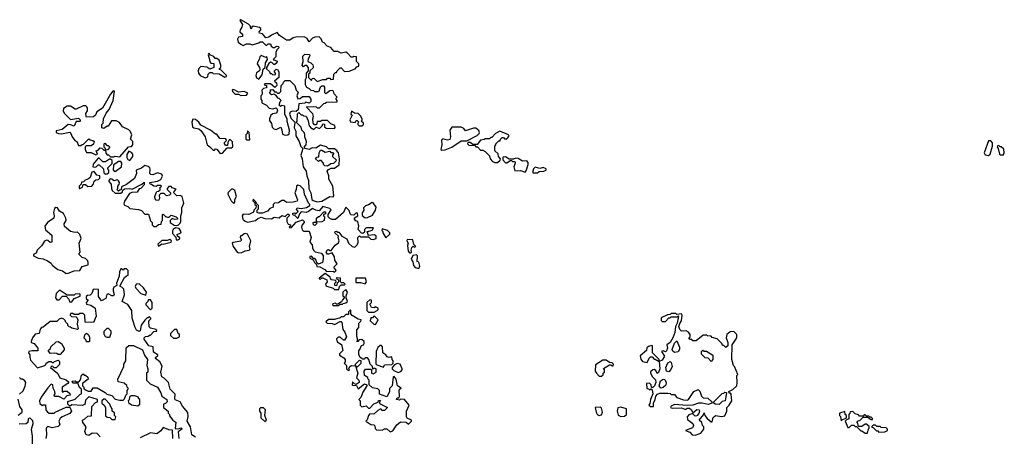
# Model space of a CAD drawing. Extents: x 2601477 to 2753313, y 449408 to 581029.
# Tile 146 of 203: x 2701409 to 2710032, y 490613 to 494262. Entities that reach past the tile are written whole.
import ezdxf

# ---------------------------------------------------------------- set-up
doc = ezdxf.new("R2010")
doc.units = 0

msp = doc.modelspace()

# ---------------------------------------------------------------- linework, layer by layer
at = {"layer": '0CON05XD'}
for points in [[(2704015, 492667.5), (2704055, 492672.5), (2704125, 492712.5), (2704155, 492710), (2704161.7, 492718.3), (2704152.5, 492805), (2704117.5, 492865), (2704117.5, 492895), (2704102.5, 492935), (2704115, 492950), (2704138.3, 492961.7), (2704167, 492963), (2704208.3, 492991.7), (2704210, 493045), (2704200, 493095), (2704190, 493105), (2704190, 493115), (2704165, 493130), (2704115, 493130), (2704095, 493150), (2704045, 493162.5), (2704003, 493137), (2703970.7, 493139.3), (2703945, 493126.7), (2703910, 493135), (2703900, 493145), (2703916.7, 493165), (2703922.5, 493195), (2703907.5, 493235), (2703907, 493257), (2703900, 493275), (2703880, 493295), (2703875, 493320), (2703830, 493365), (2703840, 493375), (2703842.5, 493437.5), (2703855, 493450), (2703875, 493430), (2703885, 493430), (2703895, 493420), (2703918.3, 493418.3), (2703937, 493377), (2703943, 493333), (2703965, 493310), (2703975, 493310), (2703985, 493300), (2704005, 493320), (2704035, 493310), (2704058.3, 493331.7), (2704065, 493350), (2704078.3, 493348.3), (2704080, 493325), (2704093, 493313), (2704165, 493310), (2704171.7, 493318.3), (2704170, 493335), (2704135, 493350), (2704105, 493380), (2704055, 493380), (2704045, 493370), (2704015, 493370), (2704008.3, 493341.7), (2703991.7, 493341.7), (2703980, 493355), (2703977.5, 493395), (2703982.5, 493415), (2703977, 493437), (2703920, 493495), (2703925, 493500), (2703985, 493502.5), (2704005, 493500), (2704015, 493490), (2704035, 493490), (2704071.7, 493528.3), (2704085, 493530), (2704095, 493540), (2704188.3, 493541.7), (2704190, 493555), (2704180, 493565), (2704180, 493575), (2704190, 493585), (2704163, 493613), (2704156.4, 493636.4), (2704145, 493642.5), (2704125, 493640), (2704091.7, 493611.7), (2704082.5, 493622.5), (2704081.7, 493671.7), (2704075, 493680), (2704055, 493680), (2704041.7, 493668.3), (2704025, 493630), (2703995, 493630), (2703985, 493640), (2703961.7, 493641.7), (2703948.3, 493658.3), (2703925, 493670), (2703913, 493693), (2703911.7, 493738.3), (2703920, 493755), (2703920, 493795), (2703940, 493815), (2703940, 493845), (2703925, 493860), (2703905, 493860), (2703895, 493850), (2703883, 493863), (2703892.5, 493895), (2703888.3, 493941.7), (2703905, 493960), (2703948.3, 493958.3), (2703950, 493945), (2703935, 493920), (2703932.5, 493895), (2703960, 493885), (2703977, 493867), (2703980, 493855), (2703978.3, 493841.7), (2703950, 493815), (2703950, 493795), (2703940, 493785), (2703940, 493755), (2703965, 493730), (2703971.7, 493748.3), (2703985, 493750), (2704015, 493720), (2704065, 493740), (2704095, 493740), (2704105, 493750), (2704125, 493750), (2704135, 493740), (2704158.3, 493741.7), (2704160, 493785), (2704175, 493800), (2704185, 493800), (2704190, 493815), (2704215, 493840), (2704225, 493840), (2704255, 493810), (2704295, 493812.5), (2704348.3, 493831.7), (2704361.7, 493848.3), (2704380, 493855), (2704380, 493875), (2704360, 493895), (2704358.3, 493938.3), (2704335, 493940), (2704327, 493933), (2704313, 493933), (2704279.3, 493969.3), (2704265, 493976.7), (2704225, 493970), (2704195, 493982.5), (2704163, 493983), (2704135, 494020), (2704101.7, 494031.7), (2704075, 494060), (2704060, 494065), (2704050, 494095), (2704031.7, 494111.7), (2703995, 494108.8), (2703975, 494100), (2703945, 494070), (2703926.4, 494096.4), (2703905, 494110), (2703838.3, 494111.7), (2703805, 494102.5), (2703775, 494083.3), (2703747, 494083), (2703683.6, 494123.6), (2703665, 494150), (2703615, 494127.5), (2703590.7, 494109.3), (2703565, 494102.5), (2703535, 494140), (2703510, 494145), (2703507.5, 494155), (2703520, 494175), (2703520, 494185), (2703510, 494195), (2703453.3, 494206.7), (2703441.7, 494198.3), (2703435, 494180), (2703428.3, 494208.3), (2703413, 494223), (2703345, 494262.5), (2703337.5, 494255), (2703359.2, 494219.2), (2703355, 494197.5), (2703340, 494175), (2703337, 494157), (2703360, 494135), (2703360, 494115), (2703325, 494110), (2703317, 494093), (2703322.5, 494065), (2703345, 494047.5), (2703365, 494037.5), (2703395, 494050), (2703425, 494050), (2703445, 494042.5), (2703505, 494060), (2703515, 494070), (2703535, 494070), (2703565, 494040), (2703575, 494040), (2703585, 494050), (2703605, 494050), (2703611.7, 494031.7), (2703628.3, 494018.3), (2703641.7, 494018.3), (2703658.3, 494031.7), (2703677, 494027), (2703680, 494015), (2703661.7, 493998.3), (2703653.6, 493976.4), (2703651.7, 493938.3), (2703630, 493915), (2703665, 493900), (2703662.5, 493885), (2703645, 493870), (2703635, 493870), (2703618.3, 493888.3), (2703605, 493890), (2703590.7, 493879.3), (2703570, 493845), (2703571.7, 493831.7), (2703598.3, 493808.3), (2703601.7, 493791.7), (2703615, 493790), (2703625, 493780), (2703648.3, 493781.7), (2703650, 493795), (2703640, 493805), (2703640, 493815), (2703655, 493830), (2703666.4, 493826.4), (2703680, 493805), (2703680, 493755), (2703640, 493725), (2703658.3, 493708.3), (2703662.5, 493685), (2703645, 493670), (2703605, 493700), (2703555, 493700), (2703551.7, 493691.7), (2703570, 493685), (2703570, 493665), (2703545, 493660), (2703530, 493645), (2703531.7, 493618.3), (2703530, 493605), (2703520, 493595), (2703520, 493565), (2703530, 493555), (2703530, 493535), (2703570, 493515), (2703595, 493487.5), (2703625, 493482.5), (2703655, 493490), (2703660, 493485), (2703666.7, 493465), (2703663.3, 493455), (2703655.8, 493444.2), (2703625, 493437.5), (2703610, 493425), (2703597.5, 493395), (2703598.3, 493378.3), (2703613.6, 493353.6), (2703621.7, 493321.7), (2703635, 493307.5), (2703655, 493300), (2703695, 493320), (2703706.4, 493296.4), (2703711.2, 493261.2), (2703735, 493250), (2703757, 493253), (2703768.3, 493261.7), (2703772.5, 493295), (2703750.7, 493370.7), (2703751.7, 493391.7), (2703732.5, 493435), (2703730, 493505), (2703705, 493510), (2703692.5, 493502.5), (2703682.5, 493512.5), (2703690, 493545), (2703700, 493555), (2703681.7, 493571.7), (2703672.5, 493575), (2703652.5, 493602.5), (2703635, 493610), (2703613.6, 493603.6), (2703601.7, 493611.7), (2703600, 493625), (2703610, 493635), (2703601.7, 493648.3), (2703625, 493650), (2703641.7, 493631.7), (2703655, 493630), (2703668.3, 493618.3), (2703681.7, 493618.3), (2703697, 493633), (2703700, 493685), (2703717, 493703), (2703720, 493715), (2703735, 493730), (2703775, 493730), (2703817.5, 493685), (2703830, 493645), (2703847, 493627), (2703837.5, 493595), (2703845, 493570), (2703867, 493573), (2703885, 493590), (2703945, 493590), (2703960, 493565), (2703960, 493545), (2703945, 493530), (2703915, 493540), (2703905, 493530), (2703853.3, 493526.7), (2703848.3, 493471.7), (2703831.7, 493458.3), (2703795, 493462.5), (2703777, 493453), (2703772.5, 493435), (2703786.4, 493396.4), (2703820, 493365), (2703813.3, 493315), (2703827.5, 493285), (2703827.5, 493245), (2703856.7, 493195), (2703871.7, 493151.7), (2703890, 493135), (2703870, 493075), (2703882.5, 493045), (2703892.5, 492975), (2703917.5, 492935), (2703923.3, 492895), (2703940, 492855), (2703940.7, 492780.7), (2703958.8, 492745), (2703968.3, 492688.3), (2703978.3, 492678.3), (2704015, 492667.5)], [(2703035, 493753.8), (2703058.3, 493761.7), (2703060, 493785), (2703075, 493800), (2703095, 493800), (2703105, 493790), (2703157, 493787), (2703205, 493760), (2703220, 493765), (2703220, 493775), (2703175, 493820), (2703160, 493825), (2703160, 493835), (2703170, 493845), (2703170, 493865), (2703155, 493907.5), (2703135, 493922.5), (2703121.7, 493921.7), (2703109.3, 493939.3), (2703081.7, 493951.7), (2703065, 493970), (2703060, 493955), (2703072.5, 493915), (2703073, 493893), (2703083, 493883), (2703108.3, 493878.3), (2703110, 493845), (2703075, 493830), (2703047, 493847), (2702995, 493852.5), (2702976.7, 493835), (2702972, 493815), (2702973.8, 493795), (2702990, 493775), (2703035, 493753.8)], [(2703505, 493742.5), (2703531.7, 493778.3), (2703541.7, 493828.3), (2703560, 493845), (2703562.5, 493885), (2703580, 493915), (2703575, 493940), (2703565, 493932.5), (2703525, 493950), (2703513, 493937), (2703507, 493913), (2703491.2, 493888.8), (2703490, 493875), (2703510, 493845), (2703512.5, 493825), (2703510, 493815), (2703481.7, 493798.3), (2703477.5, 493775), (2703483.6, 493753.6), (2703505, 493742.5)], [(2702285, 493060), (2702361.7, 493148.3), (2702387.5, 493152.5), (2702400, 493165), (2702400, 493195), (2702380, 493215), (2702390, 493255), (2702377.5, 493285), (2702365, 493297.5), (2702310, 493325), (2702283, 493363), (2702255, 493377.5), (2702213.3, 493376.7), (2702185, 493330), (2702175, 493330), (2702145, 493310), (2702130, 493315), (2702130, 493345), (2702140, 493355), (2702142.5, 493395), (2702167.5, 493445), (2702192.5, 493475), (2702226.7, 493555), (2702240, 493635), (2702235, 493640), (2702225, 493637.5), (2702205, 493610), (2702133, 493487), (2702085, 493456.7), (2702072.5, 493425), (2702055, 493412.5), (2701995, 493410), (2701990, 493415), (2701988.3, 493441.7), (2702002.5, 493465), (2702002.5, 493485), (2701998.3, 493498.3), (2701987, 493507), (2701965, 493507.5), (2701905, 493480), (2701895, 493480), (2701855, 493506), (2701825, 493503.8), (2701793.3, 493485), (2701791.2, 493465), (2701800, 493445), (2701855, 493387.5), (2701925, 493400), (2701940, 493385), (2701940, 493375), (2701935, 493370), (2701905, 493370), (2701885, 493330), (2701855, 493342.5), (2701835, 493343.3), (2701780.7, 493299.3), (2701730, 493290), (2701730, 493275), (2701750, 493265), (2701773.9, 493263.9), (2701847, 493277), (2701857, 493267), (2701867.5, 493235), (2701892.5, 493205), (2701910, 493195), (2701925, 493160), (2701945, 493160), (2701955, 493170), (2701968.3, 493171.7), (2702015, 493220), (2702025, 493210), (2702050, 493205), (2702060, 493195), (2702056.4, 493173.6), (2702035, 493157.5), (2701991.7, 493158.3), (2701982.5, 493147.5), (2701982.5, 493125), (2701995, 493100), (2702035, 493100), (2702075, 493080), (2702090, 493085), (2702080, 493115), (2702095, 493120), (2702115, 493140), (2702128.3, 493138.3), (2702145, 493120), (2702160, 493120), (2702160, 493135), (2702150, 493145), (2702150, 493175), (2702155, 493180), (2702171.7, 493161.7), (2702185, 493160), (2702200, 493145), (2702178.3, 493121.7), (2702160, 493120), (2702163, 493093), (2702175, 493080), (2702188.3, 493078.3), (2702205, 493060), (2702235, 493060), (2702245, 493067.5), (2702285, 493060)], [(2703345, 493597.5), (2703395, 493600), (2703408.3, 493618.3), (2703375, 493632.5), (2703325, 493627.5), (2703287, 493647), (2703275, 493650), (2703270, 493645), (2703275, 493630), (2703295, 493610), (2703325, 493610), (2703345, 493597.5)], [(2704405, 493332.5), (2704420, 493345), (2704420, 493355), (2704400, 493375), (2704407.5, 493382.5), (2704407.5, 493395), (2704395, 493420), (2704375, 493440), (2704342.5, 493442.5), (2704315, 493460), (2704310, 493435), (2704320, 493425), (2704300, 493385), (2704307, 493367), (2704347.5, 493362.5), (2704355, 493380), (2704365, 493380), (2704380, 493365), (2704370, 493355), (2704370, 493345), (2704383, 493333), (2704405, 493332.5)], [(2703165, 493090), (2703185, 493092.5), (2703225, 493140), (2703265, 493140), (2703275, 493150), (2703273, 493193), (2703255, 493210), (2703245, 493210), (2703232.5, 493187.5), (2703228.3, 493161.7), (2703215, 493160), (2703202.5, 493175), (2703203, 493187), (2703220, 493205), (2703215, 493220), (2703161.7, 493221.7), (2703135, 493260), (2703125, 493260), (2703080, 493295), (2702995, 493340), (2702977.5, 493365), (2702948.3, 493388.3), (2702925, 493390), (2702916.4, 493363.6), (2702923.3, 493325), (2702935, 493316.7), (2702977, 493307), (2702999.3, 493289.3), (2703032.5, 493235), (2703050, 493165), (2703075, 493150), (2703105, 493120), (2703115, 493120), (2703125, 493130), (2703137, 493127), (2703165, 493090)], [(2703425, 493210), (2703420, 493275), (2703405, 493290), (2703400, 493265), (2703390, 493255), (2703390, 493215), (2703395, 493210), (2703425, 493210)], [(2705105, 493120), (2705135, 493124), (2705193.3, 493145), (2705275, 493201.2), (2705325, 493202.5), (2705415, 493246.7), (2705433.3, 493265), (2705436.7, 493275), (2705430.7, 493290.7), (2705403, 493313), (2705385, 493313.3), (2705315, 493290), (2705299.3, 493309.3), (2705275, 493320), (2705195, 493322.5), (2705177.5, 493295), (2705182.5, 493235), (2705176, 493214), (2705155, 493207.5), (2705115, 493220), (2705103.6, 493206.4), (2705106.2, 493165), (2705097.5, 493125), (2705105, 493120)], [(2705571.7, 493011.7), (2705595, 493012.5), (2705618.3, 493031.7), (2705620, 493045), (2705603, 493063), (2705598.3, 493088.3), (2705570, 493115), (2705570, 493155), (2705580, 493165), (2705580, 493175), (2705605, 493200), (2705618.3, 493201.7), (2705620, 493215), (2705635, 493230), (2705645, 493230), (2705655, 493220), (2705675, 493220), (2705697, 493243), (2705690, 493255), (2705614.1, 493285.9), (2705577.5, 493265), (2705545, 493230), (2705535, 493230), (2705525, 493220), (2705485, 493220), (2705477, 493213), (2705443.8, 493206.2), (2705415, 493170), (2705378.3, 493168.3), (2705355, 493186.7), (2705333.3, 493186.7), (2705332.5, 493175), (2705342, 493162), (2705395, 493160), (2705405, 493150), (2705418.3, 493148.3), (2705445, 493120), (2705465, 493120), (2705487, 493107), (2705525, 493070), (2705530, 493045), (2705550.7, 493020.7), (2705571.7, 493011.7)], [(2709895, 493072.5), (2709910, 493085), (2709930, 493155), (2709930, 493185), (2709915, 493200), (2709895, 493200), (2709857.5, 493095), (2709865, 493077.5), (2709895, 493072.5)], [(2702375, 493030), (2702400, 493065), (2702400, 493085), (2702388.3, 493098.3), (2702365, 493110), (2702348.3, 493081.7), (2702347.5, 493055), (2702357, 493037), (2702375, 493030)], [(2704105, 492980), (2704081.7, 492981.7), (2704070, 492995), (2704070, 493005), (2704048.3, 493028.3), (2704035, 493030), (2704025, 493020), (2704000, 493045), (2704011.7, 493058.3), (2704028.3, 493061.7), (2704033, 493097), (2704045, 493120), (2704055, 493120), (2704085, 493102.5), (2704125, 493110), (2704135, 493100), (2704148.3, 493098.3), (2704160, 493085), (2704150, 493075), (2704150, 493065), (2704180, 493035), (2704177, 493023), (2704157, 493003), (2704135, 493000), (2704105, 492980)], [(2710025, 493080), (2710032.5, 493095), (2710028.3, 493128.3), (2710005, 493150), (2709995, 493150), (2709985, 493160), (2709971.7, 493158.3), (2709970, 493145), (2709980, 493135), (2709990, 493085), (2709995, 493080), (2710025, 493080)], [(2702175, 492912.5), (2702190, 492925), (2702190, 492945), (2702180, 492955), (2702180, 492965), (2702218.3, 493001.7), (2702218.3, 493028.3), (2702205, 493040), (2702195, 493040), (2702161.7, 493018.3), (2702138.3, 493018.3), (2702105, 493050), (2702095, 493050), (2702051.7, 492998.3), (2702050, 492975), (2702075, 492970), (2702095, 492990), (2702105, 492990), (2702142.5, 492955), (2702145, 492920), (2702155, 492912.5), (2702175, 492912.5)], [(2702245, 492932.5), (2702300, 492975), (2702302.5, 493005), (2702295, 493020), (2702275, 493020), (2702231.7, 492988.3), (2702228.3, 492948.3), (2702245, 492932.5)], [(2705835, 492927.5), (2705845, 492940), (2705862.5, 492995), (2705861.7, 493011.7), (2705850, 493025), (2705813, 493023), (2705775, 493047.5), (2705755, 493050), (2705735, 493040), (2705695, 493040), (2705665, 493060), (2705641.7, 493058.3), (2705640, 493035), (2705665, 493010), (2705675, 493010), (2705705, 493030), (2705715, 493030), (2705725, 493020), (2705745, 493020), (2705750, 493005), (2705737.5, 492975), (2705745, 492940), (2705795, 492942.5), (2705835, 492927.5)], [(2701935, 492782.5), (2701960, 492795), (2701965, 492820), (2701985, 492820), (2702005, 492802.5), (2702040, 492805), (2702051.7, 492818.3), (2702061.7, 492848.3), (2702075, 492860), (2702098.3, 492861.7), (2702110, 492875), (2702110, 492895), (2702085, 492900), (2702061.7, 492931.7), (2702041.7, 492928.3), (2702025, 492880), (2702011.7, 492868.3), (2701981.7, 492858.3), (2701968.3, 492841.7), (2701951.7, 492838.3), (2701948.3, 492821.7), (2701930, 492805), (2701930, 492785), (2701935, 492782.5)], [(2702605, 492450), (2702625, 492470), (2702648.3, 492471.7), (2702650, 492495), (2702660, 492505), (2702660, 492555), (2702665, 492560), (2702687.5, 492537.5), (2702705, 492532.5), (2702717, 492533), (2702735, 492550), (2702780, 492535), (2702790, 492525), (2702790, 492515), (2702765, 492512.5), (2702745, 492520), (2702727.5, 492505), (2702727.5, 492485), (2702763, 492463), (2702785, 492460), (2702800, 492465), (2702815, 492480), (2702820, 492495), (2702820, 492545), (2702830, 492575), (2702830, 492615), (2702846.4, 492656.4), (2702833, 492713), (2702815, 492722.5), (2702785, 492720), (2702760, 492745), (2702761.7, 492758.3), (2702778.3, 492778.3), (2702745, 492790), (2702735, 492800), (2702715, 492800), (2702700, 492785), (2702700, 492775), (2702730, 492745), (2702730, 492735), (2702720, 492725), (2702695, 492720), (2702675, 492740), (2702645, 492740), (2702630, 492725), (2702632.5, 492695), (2702625, 492680), (2702605, 492682.5), (2702595, 492692.5), (2702593.3, 492715), (2702603, 492747), (2702611.7, 492758.3), (2702625, 492760), (2702638.3, 492771.7), (2702640, 492795), (2702650, 492805), (2702645, 492810), (2702615, 492810), (2702605, 492800), (2702583, 492803), (2702565, 492820), (2702551.7, 492821.7), (2702550, 492835), (2702615, 492847.5), (2702645, 492862.5), (2702659.3, 492890.7), (2702655, 492910), (2702615, 492920), (2702575, 492903.8), (2702556.4, 492906.4), (2702550, 492915), (2702553, 492953), (2702547.5, 492965), (2702535, 492977.5), (2702505, 492986.7), (2702475, 492962.5), (2702430, 492945), (2702432.5, 492915), (2702415, 492872.5), (2702345, 492817.5), (2702301.7, 492798.3), (2702298.3, 492771.7), (2702285, 492770), (2702275, 492760), (2702260, 492775), (2702270, 492785), (2702270, 492805), (2702281.7, 492818.3), (2702282.5, 492835), (2702275, 492850), (2702265, 492860), (2702235, 492850), (2702217, 492867), (2702201.7, 492868.3), (2702190, 492855), (2702190, 492845), (2702211.7, 492821.7), (2702212.5, 492785), (2702220, 492765), (2702245, 492742.5), (2702295, 492742.5), (2702310, 492755), (2702311.7, 492768.3), (2702328.3, 492781.7), (2702373, 492783), (2702395, 492777.5), (2702478.3, 492821.7), (2702498.3, 492838.3), (2702500, 492815), (2702470, 492785), (2702455, 492780), (2702438.3, 492751.7), (2702390.7, 492749.3), (2702370.5, 492739.5), (2702326.4, 492673.6), (2702320.7, 492650.7), (2702327, 492637), (2702356.7, 492626.7), (2702375, 492607.5), (2702449.3, 492599.3), (2702475, 492590), (2702505, 492560), (2702538.3, 492558.3), (2702555, 492500), (2702570, 492485), (2702570, 492465), (2702585, 492450), (2702605, 492450)], [(2705945, 492920), (2705958.3, 492931.7), (2706000, 492935), (2706020, 492945), (2706020, 492955), (2705995, 492967.5), (2705965, 492960), (2705925, 492970), (2705910, 492955), (2705900, 492925), (2705905, 492920), (2705945, 492920)], [(2703285, 492652.5), (2703293.3, 492665), (2703293, 492687), (2703307.5, 492715), (2703292.5, 492765), (2703277, 492777), (2703265, 492777.5), (2703235, 492750), (2703232.5, 492735), (2703260, 492675), (2703285, 492652.5)], [(2704165, 492050), (2704180, 492065), (2704160, 492095), (2704190, 492125), (2704170, 492155), (2704167.5, 492185), (2704145, 492220), (2704115, 492207.5), (2704105, 492210), (2704092.5, 492225), (2704105, 492247.5), (2704115, 492250), (2704125, 492240), (2704138.3, 492241.7), (2704171.7, 492288.3), (2704201.7, 492308.3), (2704207.5, 492325), (2704197.5, 492355), (2704200, 492365), (2704170, 492395), (2704171.7, 492408.3), (2704185, 492410), (2704195, 492400), (2704205, 492400), (2704230, 492365), (2704273, 492343), (2704290, 492305), (2704320, 492275), (2704345, 492270), (2704365, 492290), (2704375, 492310), (2704370, 492355), (2704385, 492370), (2704395, 492360), (2704465, 492360), (2704485, 492340), (2704505, 492337.5), (2704530, 492345), (2704530, 492365), (2704517, 492377), (2704461.7, 492371.7), (2704457.5, 492397.5), (2704450, 492405), (2704495, 492420), (2704508.3, 492438.3), (2704445, 492440), (2704430, 492425), (2704428.3, 492401.7), (2704415, 492390), (2704401.7, 492391.7), (2704372.5, 492425), (2704380, 492455), (2704370, 492495), (2704351.7, 492501.7), (2704340, 492515), (2704341.7, 492528.3), (2704370, 492545), (2704368.3, 492568.3), (2704355, 492570), (2704335, 492550), (2704313, 492553), (2704303, 492563), (2704295, 492590), (2704265, 492620), (2704246.4, 492573.6), (2704175, 492512.5), (2704145, 492512.5), (2704125, 492520), (2704110, 492535), (2704110, 492555), (2704138.3, 492598.3), (2704125, 492610), (2704065, 492627.5), (2704031.7, 492588.3), (2704003, 492593), (2703975, 492610), (2703938.3, 492581.7), (2703917, 492573), (2703875, 492580), (2703858.3, 492561.7), (2703845, 492520), (2703818.3, 492548.3), (2703805, 492550), (2703800, 492555), (2703801.7, 492568.3), (2703815, 492570), (2703825, 492560), (2703848.3, 492581.7), (2703833, 492603), (2703840, 492615), (2703875, 492610), (2703921.7, 492618.3), (2703950, 492635), (2703950, 492645), (2703940, 492655), (2703902.5, 492735), (2703897.5, 492775), (2703865, 492807.5), (2703845, 492812.5), (2703832.5, 492805), (2703830, 492775), (2703817.5, 492745), (2703842.5, 492685), (2703838.3, 492671.7), (2703805, 492663.3), (2703745, 492662.5), (2703725, 492680), (2703705, 492680), (2703675, 492657.5), (2703640, 492655), (2703630, 492645), (2703628.3, 492621.7), (2703600, 492610), (2703580, 492585), (2703535, 492567.5), (2703505, 492567.5), (2703490, 492575), (2703490, 492595), (2703500, 492605), (2703500, 492635), (2703481.7, 492651.7), (2703478.3, 492668.3), (2703455, 492690), (2703450, 492675), (2703468.3, 492658.3), (2703470, 492645), (2703480, 492635), (2703478.3, 492611.7), (2703460, 492595), (2703460, 492585), (2703450, 492575), (2703415, 492557.5), (2703365, 492560), (2703357.5, 492545), (2703362.5, 492515), (2703385, 492496.7), (2703405, 492490), (2703475, 492502.5), (2703495, 492522.5), (2703525, 492532.5), (2703555, 492522.5), (2703615, 492517.5), (2703638.3, 492531.7), (2703681.7, 492528.3), (2703705, 492547.5), (2703735, 492540), (2703755, 492560), (2703765, 492560), (2703770, 492545), (2703750, 492525), (2703747.5, 492495), (2703761.7, 492471.7), (2703780, 492465), (2703780, 492455), (2703770, 492445), (2703775, 492440), (2703788.3, 492441.7), (2703831.7, 492488.3), (2703885, 492510), (2703900, 492495), (2703900, 492485), (2703882.5, 492465), (2703877.5, 492445), (2703881.7, 492421.7), (2703895, 492410), (2703945, 492410), (2703962.5, 492355), (2703950, 492315), (2703971.7, 492291.7), (2703973.6, 492263.6), (2703983, 492243), (2703998.3, 492228.3), (2704048.3, 492218.3), (2704067, 492197), (2704068.3, 492168.3), (2704060, 492135), (2704025, 492120), (2704011.7, 492131.7), (2704007, 492157), (2703995, 492170), (2703981.7, 492171.7), (2703965, 492190), (2703951.7, 492188.3), (2703950, 492175), (2703978.3, 492158.3), (2703990, 492135), (2704008.3, 492118.3), (2704011.7, 492101.7), (2704038.3, 492098.3), (2704083, 492073), (2704095, 492057.5), (2704155, 492060), (2704165, 492050)], [(2704435, 492527.5), (2704455, 492530), (2704499.3, 492550.7), (2704526.7, 492595), (2704531.7, 492621.7), (2704505, 492657.5), (2704495, 492660), (2704465, 492640), (2704438.3, 492631.7), (2704420, 492615), (2704422.5, 492595), (2704408.3, 492571.7), (2704408.3, 492548.3), (2704435, 492527.5)], [(2701815, 492040), (2701835, 492043.3), (2701887, 492063), (2701935, 492066.7), (2701955, 492100), (2702010, 492115), (2702010, 492135), (2702005, 492150), (2701985, 492170), (2701955, 492180), (2701930, 492205), (2701930, 492215), (2701940, 492225), (2701930, 492305), (2701946.7, 492345), (2701935, 492380), (2701915, 492400), (2701895, 492397.5), (2701855, 492407.5), (2701801.7, 492451.7), (2701800, 492475), (2701816.2, 492503.8), (2701813.8, 492525), (2701793.9, 492563.9), (2701757.5, 492585), (2701740, 492615), (2701725, 492616.7), (2701715, 492607.5), (2701704, 492575), (2701712.5, 492545), (2701707.5, 492525), (2701654, 492485), (2701630.8, 492455), (2701635, 492422.5), (2701690, 492375), (2701690, 492315), (2701675, 492310), (2701657, 492327), (2701645, 492330), (2701625, 492322.5), (2701598.8, 492281.2), (2701563.3, 492245), (2701552.5, 492217.5), (2701530, 492205), (2701530, 492195), (2701570, 492175), (2701615, 492167.5), (2701651.7, 492151.7), (2701685, 492130), (2701695, 492112.5), (2701742.5, 492075), (2701783.6, 492063.6), (2701815, 492040)], [(2703995, 492460), (2703982.5, 492465), (2703980, 492485), (2703985, 492490), (2704010, 492490), (2704010, 492525), (2704025, 492540), (2704035, 492540), (2704071.7, 492578.3), (2704088.3, 492578.3), (2704088.3, 492561.7), (2704070, 492555), (2704070, 492545), (2704080, 492535), (2704076.7, 492505), (2704055, 492493.3), (2704010, 492490), (2704010, 492475), (2703995, 492460)], [(2702795, 492334), (2702812.5, 492345), (2702811.7, 492351.7), (2702790, 492365), (2702788.3, 492381.7), (2702820, 492395), (2702822.5, 492405), (2702805, 492432.5), (2702775, 492440), (2702752.5, 492425), (2702747, 492413), (2702748.3, 492388.3), (2702777.5, 492357.5), (2702780, 492335), (2702795, 492334)], [(2704615, 492352.5), (2704650, 492385), (2704650, 492395), (2704630, 492415), (2704585, 492430), (2704580, 492415), (2704588.3, 492408.3), (2704590, 492395), (2704615, 492352.5)], [(2702625, 492280), (2702655, 492300), (2702665, 492297.5), (2702735, 492312.5), (2702740, 492325), (2702725, 492337.5), (2702701.7, 492328.3), (2702653, 492327), (2702620, 492295), (2702625, 492280)], [(2703325, 492220), (2703355, 492223.3), (2703385, 492237.5), (2703417.5, 492242.5), (2703427.5, 492252.5), (2703422.5, 492275), (2703432.5, 492325), (2703405, 492382.5), (2703389.3, 492389.3), (2703375, 492387.5), (2703355, 492370), (2703341.7, 492368.3), (2703340, 492355), (2703352.5, 492335), (2703345, 492322.5), (2703278.3, 492311.7), (2703270, 492305), (2703277.5, 492275), (2703312.5, 492225), (2703325, 492220)], [(2704835, 492220), (2704840, 492225), (2704837.5, 492245), (2704843.6, 492266.4), (2704855, 492280), (2704865, 492270), (2704880, 492275), (2704862.5, 492292.5), (2704853, 492333), (2704803, 492337), (2704800, 492325), (2704812.5, 492305), (2704806.7, 492285), (2704810, 492235), (2704821.7, 492221.7), (2704835, 492220)], [(2704905, 492082.5), (2704912.5, 492105), (2704905, 492140), (2704890, 492145), (2704892.5, 492195), (2704885, 492202.5), (2704853, 492197), (2704837.5, 492165), (2704851.7, 492141.7), (2704858.3, 492108.3), (2704873, 492093), (2704905, 492082.5)], [(2702947.5, 490605), (2702917.3, 490627.3), (2702906.2, 490696.2), (2702876.7, 490745), (2702883.9, 490786.1), (2702881.7, 490821.7), (2702835, 490876.7), (2702814, 490914), (2702771.7, 490931.7), (2702767.5, 490945), (2702771.7, 490981.7), (2702726.4, 491026.4), (2702712.5, 491085), (2702675, 491122.5), (2702653.3, 491135), (2702646.7, 491175), (2702656.4, 491226.4), (2702636.4, 491266.4), (2702600, 491295), (2702600, 491305), (2702618.3, 491321.7), (2702618.3, 491328.3), (2702580, 491350), (2702578.3, 491398.3), (2702540, 491405), (2702500, 491465), (2702500, 491475), (2702511.7, 491488.3), (2702535, 491490), (2702545, 491500), (2702555, 491500), (2702585, 491530), (2702610, 491535), (2702605, 491550), (2702555, 491560), (2702543, 491573), (2702540, 491625), (2702558.3, 491641.7), (2702558.3, 491648.3), (2702545, 491660), (2702535, 491650), (2702525, 491650), (2702505, 491630), (2702474.1, 491585.9), (2702463, 491537), (2702455, 491532.5), (2702433, 491543), (2702420, 491565), (2702393.3, 491646.7), (2702390, 491715), (2702357.7, 491767.7), (2702307.5, 491795), (2702326.2, 491853.8), (2702321.7, 491901.7), (2702305, 491920), (2702290, 491925), (2702290, 491935), (2702327, 492003), (2702345, 492020), (2702360, 492025), (2702360, 492065), (2702345, 492080), (2702325, 492080), (2702315, 492070), (2702305, 492080), (2702295, 492080), (2702282.5, 492055), (2702280, 492015), (2702257.5, 491955), (2702260, 491935), (2702235, 491920), (2702227.5, 491905), (2702227, 491887), (2702237.5, 491855), (2702230, 491845), (2702215, 491842.5), (2702185, 491862.5), (2702173.3, 491855), (2702165, 491820), (2702125, 491800), (2702098.3, 491838.3), (2702098.3, 491898.3), (2702065, 491902.5), (2702051.7, 491898.3), (2702040, 491865), (2702025, 491850), (2702003, 491847), (2701991.7, 491838.3), (2701991.7, 491821.7), (2702010, 491805), (2701990, 491785), (2701995, 491770), (2702031.7, 491761.7), (2702070, 491735), (2702077.5, 491665), (2702055, 491610), (2701981.7, 491611.7), (2701980, 491675), (2701965, 491690), (2701935, 491690), (2701925, 491680), (2701885, 491680), (2701875, 491690), (2701855, 491690), (2701850, 491675), (2701861.7, 491661.7), (2701905, 491660), (2701910, 491655), (2701917.5, 491635), (2701912.5, 491595), (2701920, 491555), (2701915, 491550), (2701865, 491560), (2701855, 491570), (2701841.7, 491571.7), (2701830, 491585), (2701830, 491595), (2701810, 491615), (2701810, 491625), (2701795, 491640), (2701775, 491647.5), (2701755, 491640), (2701735, 491620), (2701675, 491620), (2701615, 491570), (2701600, 491565), (2701588.3, 491551.7), (2701580, 491515), (2701545, 491507.5), (2701520, 491475), (2701510, 491445), (2701510, 491435), (2701535, 491427.5), (2701567.5, 491385), (2701568.3, 491361.7), (2701515, 491362.5), (2701490, 491355), (2701487.5, 491345), (2701497, 491327), (2701496.7, 491305), (2701505, 491280), (2701565, 491212.5), (2701630, 491235), (2701636.7, 491243.3), (2701640, 491255), (2701665, 491270), (2701685, 491270), (2701695, 491260), (2701705, 491260), (2701715, 491270), (2701745, 491280), (2701758.3, 491268.3), (2701758.3, 491241.7), (2701728.3, 491211.7), (2701711.7, 491211.7), (2701695, 491230), (2701680, 491215), (2701743, 491163), (2701760, 491125), (2701815, 491107.5), (2701838.3, 491088.3), (2701830, 491075), (2701780, 491045), (2701780, 491005), (2701785, 491000), (2701795, 491010), (2701825, 491010), (2701848.3, 490988.3), (2701850, 490975), (2701821.7, 490968.3), (2701795, 490940), (2701751.7, 490961.7), (2701713, 490963), (2701710, 490975), (2701720, 490985), (2701717.5, 491005), (2701702.5, 491035), (2701700, 491065), (2701685, 491070), (2701655, 491037.5), (2701597.5, 490955), (2701583.3, 490925), (2701585, 490900), (2701605, 490882.5), (2701615, 490890), (2701635, 490890), (2701637.5, 490845), (2701652.5, 490825), (2701667, 490817), (2701710, 490815), (2701720, 490825), (2701815, 490870), (2701848.3, 490868.3), (2701862.5, 490835), (2701847, 490813), (2701780, 490785), (2701765, 490770), (2701752.5, 490745), (2701760, 490715), (2701745, 490700), (2701695, 490687.5), (2701655, 490700), (2701640, 490685), (2701642.5, 490625), (2701637.5, 490595)], [(2704205, 491900), (2704210, 491925), (2704225, 491940), (2704255, 491940), (2704260, 491945), (2704247, 491957), (2704228.3, 491958.3), (2704220, 491965), (2704218.3, 491998.3), (2704185, 492000), (2704180, 491995), (2704200, 491985), (2704200, 491965), (2704190, 491955), (2704185, 491930), (2704170, 491935), (2704170, 491955), (2704180, 491965), (2704178.3, 491978.3), (2704140, 491985), (2704130, 491995), (2704128.3, 492008.3), (2704085, 492040), (2704031.7, 491998.3), (2704031.7, 491991.7), (2704045, 491990), (2704055, 492000), (2704065, 492000), (2704100, 491985), (2704102.5, 491965), (2704087.5, 491945), (2704090, 491935), (2704099.3, 491929.3), (2704155, 491910), (2704165, 491900), (2704205, 491900)], [(2704435, 491950), (2704447.5, 491965), (2704438.3, 491998.3), (2704351.7, 491998.3), (2704351.7, 491961.7), (2704395, 491960), (2704435, 491950)], [(2701865, 491790), (2701885, 491820), (2701938.3, 491841.7), (2701940, 491855), (2701935, 491860), (2701895, 491857.5), (2701885, 491850), (2701825, 491850), (2701765, 491890), (2701755, 491890), (2701727.5, 491865), (2701722.5, 491825), (2701735, 491810), (2701755, 491810), (2701785, 491840), (2701815, 491840), (2701840, 491815), (2701845, 491790), (2701865, 491790)], [(2702515, 491850), (2702520, 491875), (2702492.5, 491915), (2702455, 491947.5), (2702430, 491945), (2702420, 491925), (2702425, 491910), (2702470, 491865), (2702515, 491850)], [(2704205, 491760), (2704215, 491770), (2704235, 491770), (2704242.5, 491777.5), (2704265, 491782.5), (2704280, 491795), (2704267.5, 491825), (2704267.5, 491845), (2704280, 491875), (2704265, 491900), (2704240, 491875), (2704240, 491845), (2704250, 491835), (2704250, 491825), (2704235, 491810), (2704228.3, 491791.7), (2704195, 491770), (2704185, 491770), (2704175, 491780), (2704152.5, 491775), (2704150, 491765), (2704155, 491760), (2704205, 491760)], [(2702555, 491720), (2702570, 491735), (2702570, 491785), (2702555, 491810), (2702535, 491810), (2702530, 491795), (2702513, 491777), (2702512.5, 491765), (2702555, 491720)], [(2704515, 491700), (2704540, 491715), (2704550, 491725), (2704550, 491735), (2704525, 491746.7), (2704515, 491740), (2704491.7, 491741.7), (2704480, 491765), (2704480, 491775), (2704490, 491785), (2704490, 491805), (2704475, 491810), (2704450, 491785), (2704450, 491715), (2704465, 491700), (2704515, 491700)], [(2704655, 490653.3), (2704678.3, 490661.7), (2704712.5, 490715), (2704745, 490740), (2704795, 490737.5), (2704815, 490720), (2704840, 490745), (2704840, 490755), (2704803.6, 490773.6), (2704796.7, 490785), (2704796.7, 490835), (2704820, 490885), (2704780, 490935), (2704745, 490940), (2704735, 490930), (2704710, 490935), (2704715, 490950), (2704728.3, 490951.7), (2704737, 490963), (2704733.6, 491016.4), (2704740, 491030), (2704750, 491035), (2704717.5, 491055), (2704707.5, 491115), (2704688.3, 491138.3), (2704680, 491135), (2704670, 491055), (2704648.3, 491031.7), (2704647, 491003), (2704625, 490960), (2704561.7, 490981.7), (2704560, 491015), (2704545, 491030), (2704498.3, 491038.3), (2704470, 491065), (2704470, 491105), (2704460, 491115), (2704458.3, 491128.3), (2704430, 491145), (2704427.5, 491185), (2704438.3, 491201.7), (2704485, 491200), (2704490, 491195), (2704490, 491165), (2704505, 491160), (2704530, 491175), (2704530, 491205), (2704515, 491210), (2704501.7, 491201.7), (2704500, 491225), (2704480, 491245), (2704467, 491287), (2704455, 491300), (2704435, 491300), (2704425, 491290), (2704415, 491290), (2704390, 491305), (2704380.7, 491330.7), (2704378.3, 491361.7), (2704391.7, 491378.3), (2704401.7, 491408.3), (2704420, 491415), (2704427.5, 491425), (2704427.5, 491445), (2704405, 491460), (2704381.7, 491458.3), (2704375, 491440), (2704360, 491445), (2704370, 491455), (2704363, 491487), (2704362.5, 491545), (2704380, 491565), (2704380, 491605), (2704398.3, 491621.7), (2704400, 491635), (2704375, 491640), (2704321.7, 491671.7), (2704310, 491685), (2704310, 491715), (2704305, 491720), (2704290, 491705), (2704288.3, 491681.7), (2704265, 491680), (2704245, 491660), (2704225, 491660), (2704215, 491650), (2704165, 491637.5), (2704115, 491637.5), (2704090, 491615), (2704103, 491603), (2704145, 491600), (2704165, 491592.5), (2704215, 491620), (2704225, 491620), (2704231.7, 491611.7), (2704238.3, 491548.3), (2704256.7, 491526.7), (2704270, 491485), (2704255, 491456.7), (2704245, 491456.7), (2704215, 491482.5), (2704198.3, 491481.7), (2704183, 491467), (2704190.7, 491440.7), (2704228.3, 491418.3), (2704240, 491365), (2704210, 491335), (2704210, 491325), (2704249.3, 491299.3), (2704260, 491285), (2704260, 491265), (2704250, 491255), (2704270, 491235), (2704272.5, 491205), (2704285, 491190), (2704296.7, 491193.3), (2704292.5, 491205), (2704300, 491225), (2704315, 491232.5), (2704350, 491230), (2704350, 491245), (2704385, 491280), (2704398.3, 491278.3), (2704398.3, 491251.7), (2704365, 491220), (2704350, 491230), (2704370, 491165), (2704360, 491125), (2704380, 491105), (2704382.5, 491085), (2704355, 491067.5), (2704341.7, 491071.7), (2704325, 491090), (2704320, 491065), (2704325, 491060), (2704358.3, 491058.3), (2704375, 491030), (2704428.3, 491071.7), (2704450, 491065), (2704450, 491055), (2704415, 491000), (2704397, 490953), (2704380, 490935), (2704390, 490925), (2704390, 490885), (2704405, 490872.5), (2704445, 490880), (2704465, 490860), (2704475, 490860), (2704511.7, 490898.3), (2704548.3, 490911.7), (2704551.7, 490928.3), (2704565, 490930), (2704570, 490925), (2704560, 490915), (2704561.7, 490901.7), (2704630, 490865), (2704605, 490840), (2704585, 490840), (2704575, 490850), (2704565, 490850), (2704545, 490840), (2704511.7, 490808.3), (2704475, 490810), (2704463, 490797), (2704452.5, 490757.5), (2704440, 490745), (2704485, 490717.5), (2704510, 490715), (2704520, 490705), (2704521.7, 490681.7), (2704535, 490670), (2704585, 490667.5), (2704605, 490677.5), (2704625, 490677.5), (2704655, 490653.3)], [(2704525, 491592.5), (2704547.5, 491635), (2704515, 491670), (2704498.3, 491651.7), (2704485, 491650), (2704480, 491625), (2704510, 491595), (2704525, 491592.5)], [(2707325, 490623.3), (2707375, 490640), (2707400, 490675), (2707400, 490695), (2707388.3, 490708.3), (2707382.5, 490735), (2707360, 490755), (2707398.3, 490801.7), (2707405, 490820), (2707410, 490795), (2707430.7, 490770.7), (2707465, 490740), (2707475, 490740), (2707483, 490777), (2707503, 490797), (2707555, 490786.7), (2707585, 490792.5), (2707603.3, 490835), (2707602.5, 490865), (2707624.1, 490885.9), (2707646.2, 490925), (2707641.7, 490981.7), (2707635, 490990), (2707621.7, 490991.7), (2707620, 491005), (2707655, 491022.5), (2707690, 491055), (2707692.5, 491085), (2707690, 491145), (2707697.5, 491155), (2707670, 491225), (2707660, 491235), (2707647.5, 491285), (2707650, 491415), (2707690, 491475), (2707690, 491505), (2707665, 491530), (2707633, 491527), (2707603.6, 491506.4), (2707597.5, 491475), (2707610, 491435), (2707610, 491405), (2707595, 491390), (2707575, 491410), (2707565, 491410), (2707560, 491425), (2707517, 491467), (2707475, 491480), (2707465, 491490), (2707433, 491493), (2707425, 491500), (2707395, 491500), (2707335, 491450), (2707305, 491450), (2707295, 491460), (2707281.7, 491461.7), (2707270, 491475), (2707280, 491485), (2707280, 491505), (2707266.2, 491526.2), (2707245, 491536.2), (2707205, 491533.3), (2707189.5, 491549.5), (2707183.3, 491575), (2707190, 491600), (2707205.8, 491625), (2707210, 491675), (2707205, 491687.5), (2707165, 491680), (2707155, 491690), (2707115, 491690), (2707105, 491680), (2707083, 491677), (2707028.3, 491651.7), (2707028.3, 491628.3), (2707035, 491620), (2707065, 491620), (2707095, 491650), (2707105, 491650), (2707115, 491660), (2707165, 491660), (2707178.3, 491668.3), (2707167, 491603), (2707152.5, 491575), (2707148.3, 491521.7), (2707130, 491475), (2707107.5, 491435), (2707077.5, 491415), (2707083.3, 491385), (2707075, 491362.5), (2707065, 491352.5), (2707045, 491362.5), (2707030, 491355), (2707056.2, 491315), (2707035, 491280), (2707010, 491270), (2707016.2, 491205), (2707005, 491172.5), (2706993, 491163), (2706979.3, 491189.3), (2706965, 491197.5), (2706953, 491197), (2706932.5, 491177.5), (2706932.5, 491165), (2706950, 491135), (2706977, 491107), (2706980, 491085), (2706970, 491055), (2706955, 491040), (2706941.7, 491041.7), (2706940, 491065), (2706925, 491080), (2706900, 491075), (2706901.7, 491031.7), (2706915, 491030), (2706925, 491020), (2706938.3, 491028.3), (2706947, 491017), (2706953.8, 490985), (2706932.5, 490935), (2706929.3, 490900.7), (2706920, 490885), (2706933.9, 490873.9), (2706960, 490875), (2706960, 490905), (2706975.7, 490934.3), (2706980, 490965), (2706995, 490983.8), (2707015, 490990), (2707085, 490990), (2707107, 490987), (2707115, 490980), (2707145, 490980), (2707165, 490952.5), (2707223.9, 490933.9), (2707255, 490931.2), (2707266.7, 490935), (2707313.6, 491006.4), (2707345, 491020), (2707355, 491020), (2707365, 491010), (2707380, 490965), (2707395, 490950), (2707435, 490948.8), (2707470, 490915), (2707470, 490905), (2707438.3, 490891.7), (2707385, 490903.3), (2707355, 490902.5), (2707305, 490887.5), (2707255, 490882.5), (2707145, 490891.2), (2707115, 490877.5), (2707110, 490865), (2707125, 490860), (2707203.9, 490863.9), (2707235, 490850), (2707245, 490850), (2707255, 490860), (2707275, 490860), (2707293.3, 490845), (2707305, 490820), (2707340.5, 490849.5), (2707360, 490845), (2707363.3, 490835), (2707357.7, 490812.3), (2707338.3, 490791.7), (2707325, 490790), (2707305, 490810), (2707295, 490810), (2707269.3, 490800.7), (2707256.4, 490783.6), (2707259.3, 490759.3), (2707303.3, 490725), (2707310, 490705), (2707302.5, 490687.5), (2707240, 490665), (2707278.3, 490648.3), (2707300, 490625), (2707325, 490623.3)], [(2702178.3, 491478.3), (2702160, 491485), (2702148.3, 491508.3), (2702150, 491535), (2702175, 491560), (2702185, 491560), (2702207, 491537), (2702207.5, 491515), (2702195, 491480), (2702178.3, 491478.3)], [(2702755, 491472.5), (2702785, 491473.3), (2702810, 491485), (2702810, 491505), (2702797.5, 491515), (2702785, 491550), (2702765, 491550), (2702730, 491515), (2702730, 491495), (2702755, 491472.5)], [(2702015, 491440), (2701995, 491440), (2701990, 491455), (2701973, 491473), (2701978.3, 491501.7), (2701993, 491517), (2702010, 491505), (2702020, 491485), (2702020, 491445), (2702015, 491440)], [(2707145, 491346.7), (2707129.5, 491359.5), (2707124, 491375), (2707145, 491430), (2707165, 491450), (2707187.5, 491395), (2707187, 491373), (2707175, 491352.5), (2707145, 491346.7)], [(2701765, 491330), (2701745, 491330), (2701735, 491340), (2701715, 491342.5), (2701675, 491340), (2701660, 491365), (2701678.3, 491381.7), (2701681.7, 491398.3), (2701728.3, 491441.7), (2701745, 491442.5), (2701776.4, 491426.4), (2701800, 491385), (2701798.3, 491371.7), (2701765, 491330)], [(2702115, 490610), (2702087, 490637), (2702045, 490640), (2702015, 490620), (2701990, 490625), (2701980, 490655), (2701990, 490695), (2701963.3, 490733.3), (2701960, 490755), (2701980, 490765), (2702005, 490790), (2702038.3, 490791.7), (2702040, 490875), (2702071.7, 490908.3), (2702090, 490915), (2702090, 490935), (2702015, 490960), (2701985, 490930), (2701978.3, 490891.7), (2701957, 490883), (2701865, 490890), (2701855, 490880), (2701845, 490880), (2701830, 490895), (2701831.7, 490918.3), (2701895, 490940), (2701935, 490980), (2701950, 490985), (2701950, 491025), (2701931.7, 491041.7), (2701918.3, 491078.3), (2701875, 491080), (2701870, 491095), (2701895, 491100), (2701905, 491090), (2701928.3, 491091.7), (2701941.7, 491108.3), (2701951.7, 491148.3), (2701965, 491160), (2701975, 491150), (2701985, 491150), (2702005, 491130), (2702010, 491115), (2701960, 491075), (2701960, 491055), (2701970, 491045), (2701971.7, 491031.7), (2701985, 491020), (2702008.3, 491008.3), (2702035, 491010), (2702051.7, 491038.3), (2702087, 491037), (2702158.3, 490998.3), (2702171.7, 490981.7), (2702215, 490970), (2702245, 490940), (2702285, 490930), (2702315, 490930), (2702328.3, 490941.7), (2702340, 490975), (2702350, 490985), (2702350, 491015), (2702360, 491025), (2702360, 491035), (2702350, 491045), (2702348.3, 491058.3), (2702325, 491080), (2702271.7, 491091.7), (2702270, 491115), (2702320, 491225), (2702320, 491245), (2702340, 491275), (2702341.7, 491388.3), (2702365, 491410), (2702405, 491410), (2702485, 491370), (2702502.5, 491325), (2702528.8, 491285), (2702522.5, 491235), (2702532.5, 491205), (2702530, 491175), (2702520, 491165), (2702520, 491105), (2702553, 491073), (2702615, 491042.5), (2702646.2, 490995), (2702653.6, 490963.6), (2702697.5, 490935), (2702700, 490915), (2702685, 490900), (2702670, 490895), (2702670, 490865), (2702710, 490835), (2702710, 490815), (2702720, 490805), (2702721.7, 490791.7), (2702750, 490755), (2702777, 490737), (2702771.7, 490681.7), (2702795, 490677.5), (2702825, 490686.7), (2702830, 490675), (2702797.5, 490652.5), (2702802.5, 490595)], [(2704595, 491220), (2704605, 491240), (2704668.3, 491241.7), (2704680, 491255), (2704680, 491275), (2704670, 491285), (2704668.3, 491308.3), (2704645, 491302.5), (2704628.3, 491308.3), (2704616.4, 491326.4), (2704590, 491345), (2704587, 491397), (2704578.3, 491408.3), (2704565, 491410), (2704545, 491390), (2704530, 491355), (2704528.3, 491248.3), (2704538.3, 491238.3), (2704595, 491220)], [(2706905, 491260), (2706921.7, 491298.3), (2706935, 491310), (2706948.3, 491308.3), (2706965, 491290), (2706975, 491290), (2707010, 491270), (2707010, 491285), (2706950, 491345), (2706950, 491405), (2706945, 491410), (2706915, 491400), (2706903, 491387), (2706900, 491365), (2706843, 491317), (2706848.3, 491288.3), (2706865, 491270), (2706905, 491260)], [(2707465, 491270), (2707438.3, 491298.3), (2707411.7, 491301.7), (2707381.7, 491331.7), (2707380, 491355), (2707391.7, 491368.3), (2707405, 491360), (2707425, 491360), (2707480, 491325), (2707480, 491285), (2707465, 491270)], [(2706505, 491140), (2706518.3, 491151.7), (2706520, 491165), (2706530, 491175), (2706530, 491195), (2706521.7, 491208.3), (2706575, 491240), (2706585, 491240), (2706595, 491230), (2706608.3, 491231.7), (2706610, 491245), (2706598.3, 491258.3), (2706575, 491260), (2706545, 491280), (2706515, 491280), (2706451.7, 491238.3), (2706450, 491185), (2706460, 491165), (2706485, 491140), (2706505, 491140)], [(2704725, 491173.3), (2704748.3, 491181.7), (2704760, 491195), (2704760, 491205), (2704740, 491245), (2704715, 491250), (2704691.7, 491238.3), (2704670, 491215), (2704670, 491205), (2704685, 491190), (2704725, 491173.3)], [(2707095, 491178.8), (2707074.5, 491184.5), (2707069.4, 491215), (2707084.5, 491255.5), (2707105, 491267.5), (2707115, 491260), (2707123.8, 491225), (2707112.7, 491197.3), (2707095, 491178.8)], [(2701408.3, 490981.7), (2701438.3, 491011.7), (2701457, 491053), (2701462.5, 491085), (2701455, 491100), (2701435, 491112.5), (2701422.5, 491112.5), (2701407, 491127)], [(2707025, 491036.2), (2707010.8, 491055), (2707021.1, 491098.9), (2707045, 491114.2), (2707059.7, 491109.7), (2707072, 491085), (2707067.8, 491062.2), (2707045, 491042), (2707025, 491036.2)], [(2701395, 490797.5), (2701430, 490825), (2701430, 490845), (2701410, 490875), (2701395, 490940)], [(2702245, 490760), (2702250, 490785), (2702240, 490795), (2702238.3, 490818.3), (2702220, 490835), (2702220, 490855), (2702210, 490865), (2702200, 490895), (2702158.3, 490938.3), (2702145, 490940), (2702130, 490925), (2702130, 490905), (2702150, 490885), (2702160, 490865), (2702161.7, 490791.7), (2702175, 490780), (2702198.3, 490778.3), (2702215, 490760), (2702245, 490760)], [(2702445, 490880), (2702460, 490895), (2702460, 490935), (2702450, 490945), (2702450, 490955), (2702415, 490967.5), (2702381.7, 490968.3), (2702370, 490955), (2702367, 490933), (2702360, 490925), (2702365, 490900), (2702375, 490900), (2702388.3, 490888.3), (2702445, 490880)], [(2707535, 490891.2), (2707500, 490895), (2707481.7, 490908.3), (2707561.7, 490988.3), (2707575, 490990), (2707585, 491000), (2707598.3, 490998.3), (2707587.5, 490925), (2707561.7, 490918.3), (2707535, 490891.2)], [(2703555, 490742.5), (2703570, 490755), (2703557.5, 490795), (2703562.5, 490845), (2703545, 490862.5), (2703518.3, 490861.7), (2703510, 490855), (2703510, 490835), (2703520, 490815), (2703520, 490775), (2703555, 490742.5)], [(2706485, 490796.7), (2706505, 490800), (2706512.5, 490825), (2706505, 490860), (2706495, 490870), (2706450, 490865), (2706458, 490825), (2706468, 490808), (2706485, 490796.7)], [(2706675, 490786.7), (2706705, 490790), (2706723.3, 490805), (2706723.3, 490853.3), (2706675, 490867.5), (2706646.7, 490863.3), (2706640.8, 490835), (2706649.5, 490799.5), (2706675, 490786.7)], [(2701395, 490400), (2701445, 490390), (2701481.7, 490428.3), (2701500, 490430), (2701500, 490495), (2701520, 490515), (2701522.5, 490615), (2701512.5, 490675), (2701526.7, 490725), (2701525, 490750), (2701505, 490770), (2701495, 490772.5), (2701483.3, 490766.7), (2701480, 490735), (2701467, 490723), (2701405, 490720)], [(2708605, 490750), (2708611.7, 490758.3), (2708650, 490775), (2708650, 490795), (2708640, 490805), (2708635, 490830), (2708590, 490815), (2708590, 490795), (2708597, 490787), (2708605, 490750)], [(2708835, 490640), (2708842.5, 490677.5), (2708850, 490685), (2708848.3, 490698.3), (2708825, 490720), (2708815, 490720), (2708785, 490700), (2708755, 490700), (2708750, 490725), (2708740, 490735), (2708751.7, 490748.3), (2708768.3, 490751.7), (2708795, 490780), (2708835, 490780), (2708865, 490760), (2708878.3, 490761.7), (2708878.3, 490768.3), (2708865, 490780), (2708855, 490780), (2708845, 490790), (2708825, 490790), (2708815, 490800), (2708805, 490800), (2708795, 490790), (2708765, 490790), (2708755, 490800), (2708725, 490810), (2708705, 490830), (2708681.7, 490828.3), (2708680, 490815), (2708670, 490805), (2708670, 490765), (2708651.7, 490758.3), (2708640, 490745), (2708661.7, 490691.7), (2708675, 490690), (2708695, 490710), (2708715, 490710), (2708725, 490700), (2708738.3, 490698.3), (2708775, 490660), (2708785, 490660), (2708815, 490640), (2708835, 490640)], [(2702750, 490595), (2702748.3, 490668.3), (2702715, 490670), (2702665, 490690), (2702645, 490660), (2702610, 490635), (2702555, 490642.5), (2702465, 490600)], [(2708935, 490650), (2708985, 490652.5), (2709010, 490665), (2709010, 490675), (2708997, 490687), (2708955, 490690), (2708945, 490700), (2708915, 490700), (2708905, 490710), (2708885, 490710), (2708870, 490695), (2708888.3, 490688.3), (2708911.7, 490661.7), (2708925, 490660), (2708935, 490650)]]:
    msp.add_lwpolyline(points, dxfattribs=at)

doc.saveas('drawing.dxf')
